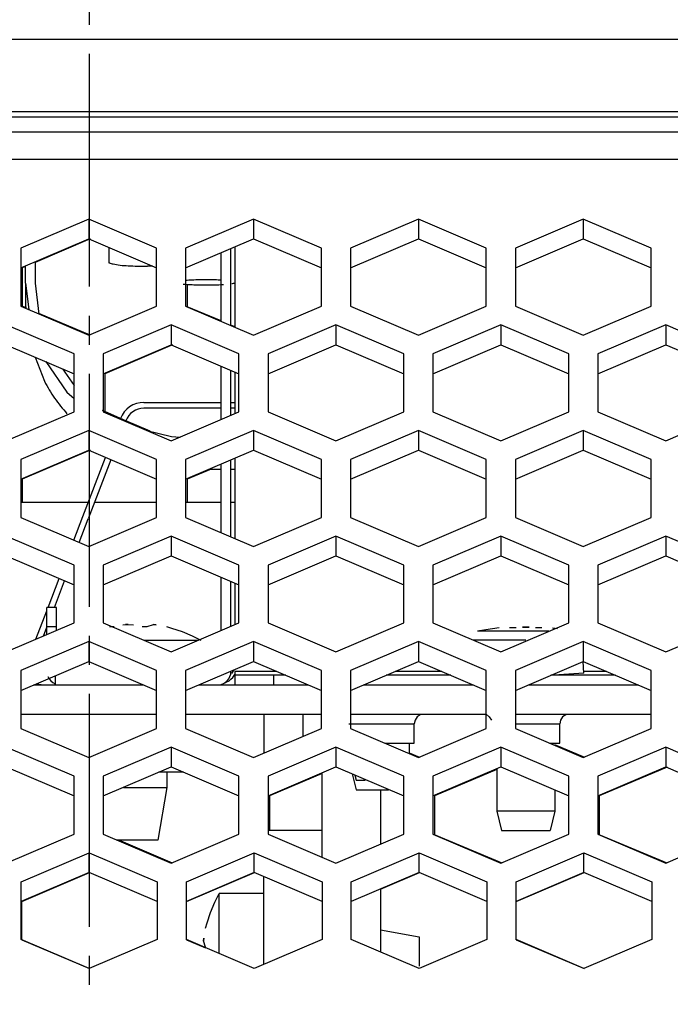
# Model space of a CAD drawing. Header units: millimetres. Extents: x -380.3 to -282.2, y 219.2 to 245.7.
# Tile 23 of 44: x -331.5 to -329.2, y 224.6 to 228. Entities that reach past the tile are written whole.
import ezdxf

# ---------------------------------------------------------------- set-up
doc = ezdxf.new("R2010")
doc.units = ezdxf.units.MM
doc.linetypes.add('DOT_CENTER', pattern=[14, 12, -1, 0, -1])
doc.layers.add('1', color=7, linetype='Continuous')

# ---------------------------------------------------------------- blocks, each defined once
blk = doc.blocks.new('Linsenschraube_selbstfurchend_2__5', base_point=(-4963.785, 3405.744))
at = {"color": 7, "linetype": 'Continuous'}
for points in [[(-4963.785, 3405.792), (-4963.502, 3405.77), (-4963.163, 3405.754), (-4962.791, 3405.746), (-4962.408, 3405.747), (-4962.038, 3405.756), (-4961.706, 3405.773)], [(-4962.141, 3406.004), (-4962.544, 3406.01), (-4962.953, 3406.008), (-4963.338, 3405.995), (-4963.672, 3405.974)], [(-4961.843, 3405.992), (-4961.992, 3405.998), (-4962.141, 3406.004)], [(-4961.283, 3405.816), (-4961.202, 3405.834), (-4961.12, 3405.852)]]:
    blk.add_spline(points, degree=3, dxfattribs=at)
blk = doc.blocks.new('Abschirmblech-Treiber_5__7', base_point=(-4970.826, 3385.126))
at = {"color": 7, "linetype": 'Continuous'}
for p, q in [((-4961.126, 3407.706), (-4961.126, 3403.563)), ((-4961.826, 3403.862), (-4961.826, 3407.407)), ((-4961.326, 3403.648), (-4961.326, 3407.62)), ((-4961.826, 3398.815), (-4961.826, 3401.558)), ((-4961.326, 3399.028), (-4961.326, 3401.345)), ((-4961.126, 3401.259), (-4961.126, 3399.113)), ((-4961.826, 3392.979), (-4961.826, 3396.511)), ((-4961.326, 3392.765), (-4961.326, 3396.725)), ((-4961.126, 3396.81), (-4961.126, 3392.68)), ((-4961.826, 3387.932), (-4961.826, 3390.675)), ((-4961.326, 3388.145), (-4961.326, 3390.462)), ((-4961.126, 3390.377), (-4961.126, 3388.23)), ((-4970.326, 3389.126), (-4970.826, 3389.126)), ((-4970.826, 3388.126), (-4970.826, 3389.126)), ((-4970.326, 3388.126), (-4970.326, 3389.126)), ((-4970.826, 3387.718), (-4970.826, 3388.126)), ((-4970.326, 3387.932), (-4970.326, 3388.126)), ((-4961.126, 3385.826), (-4961.126, 3385.626)), ((-4959.126, 3385.626), (-4961.126, 3385.626)), ((-4961.126, 3385.626), (-4961.126, 3385.126)), ((-4958.494, 3385.626), (-4959.126, 3385.626)), ((-4949.994, 3385.626), (-4953.333, 3385.626)), ((-4941.494, 3385.626), (-4944.833, 3385.626))]:
    blk.add_line(p, q, dxfattribs=at)
at = {"color": 1, "linetype": 'Continuous'}
for p, q in [((-4970.326, 3388.126), (-4970.826, 3388.126)), ((-4958.963, 3385.826), (-4961.126, 3385.826)), ((-4959.126, 3385.626), (-4959.126, 3385.126)), ((-4950.463, 3385.826), (-4952.864, 3385.826)), ((-4941.963, 3385.826), (-4943.137, 3385.826))]:
    blk.add_line(p, q, dxfattribs=at)
at = {"color": 7, "linetype": 'Continuous'}
for centre, start, end in [((-4970.126, 3385.826), 202.5001, 247.4999), ((-4962.026, 3385.826), 270, 0)]:
    blk.add_arc(centre, 0.7, start, end, dxfattribs=at)
blk = doc.blocks.new('Linsenschraube_49__8', base_point=(-4948.857, 3377.626))
at = {"color": 7, "linetype": 'Continuous'}
for p, q in [((-4948.18, 3387.975), (-4948.624, 3387.892)), ((-4947.496, 3388.07), (-4948.18, 3387.975)), ((-4946.624, 3388.072), (-4946.962, 3388.072)), ((-4945.951, 3388.101), (-4946.302, 3388.101)), ((-4946.302, 3388.101), (-4945.951, 3388.101)), ((-4945.475, 3388.071), (-4945.628, 3388.072)), ((-4945.291, 3388.072), (-4945.475, 3388.071)), ((-4944.756, 3388.07), (-4944.489, 3388.033)), ((-4943.132, 3385.731), (-4943.164, 3386.338)), ((-4944.679, 3385.626), (-4944.833, 3385.626)), ((-4943.276, 3385.626), (-4944.679, 3385.626)), ((-4947.626, 3380.806), (-4947.626, 3378.626)), ((-4944.626, 3379.707), (-4944.626, 3378.626)), ((-4947.626, 3378.626), (-4947.376, 3377.626)), ((-4945.804, 3378.626), (-4947.626, 3378.626)), ((-4944.626, 3378.626), (-4945.804, 3378.626)), ((-4944.626, 3378.626), (-4944.876, 3377.626)), ((-4947.376, 3377.626), (-4944.876, 3377.626))]:
    blk.add_line(p, q, dxfattribs=at)
at = {"color": 1, "linetype": 'Continuous'}
for p, q in [((-4944.933, 3387.892), (-4948.624, 3387.892)), ((-4948.038, 3387.429), (-4948.857, 3387.429)), ((-4946.126, 3387.429), (-4948.038, 3387.429)), ((-4943.132, 3385.731), (-4944.679, 3385.626))]:
    blk.add_line(p, q, dxfattribs=at)
blk = doc.blocks.new('L5_80104_0_Aufhaengezapfen_S130-04-00-04_1__33', base_point=(-4982.626, 3553.226))
at = {"layer": '1', "color": 2, "linetype": 'DOT_CENTER'}
blk.add_line((-4968.626, 3290.161), (-4968.626, 3685.053), dxfattribs=at)
blk = doc.blocks.new('SET-Zapfen-M40__34', base_point=(-4982.626, 3553.226))
blk.add_blockref('L5_80104_0_Aufhaengezapfen_S130-04-00-04_1__33', (-4982.626, 3553.226))
blk = doc.blocks.new('Haltebuegel-kurz', base_point=(-5659.126, 3437.726))
blk.add_blockref('SET-Zapfen-M40__34', (-4982.626, 3553.226))
blk = doc.blocks.new('Gehaeusedeckel-oben__35', base_point=(-5589.126, 3364.676))
at = {"color": 1, "linetype": 'Continuous'}
for p, q in [((-5588.214, 3413.641), (-4349.039, 3413.641)), ((-5588.285, 3412.227), (-4348.967, 3412.227))]:
    blk.add_line(p, q, dxfattribs=at)
at = {"color": 7, "linetype": 'Continuous'}
for p, q in [((-4968.664, 3409.143), (-4972.164, 3407.65)), ((-4968.664, 3409.143), (-4968.664, 3408.117)), ((-4965.164, 3407.65), (-4968.664, 3409.143)), ((-4960.164, 3409.143), (-4963.664, 3407.65)), ((-4960.164, 3409.143), (-4960.164, 3408.117)), ((-4956.664, 3407.65), (-4960.164, 3409.143)), ((-4951.664, 3409.143), (-4955.164, 3407.65)), ((-4951.664, 3409.143), (-4951.664, 3408.117)), ((-4948.164, 3407.65), (-4951.664, 3409.143)), ((-4943.164, 3409.143), (-4946.664, 3407.65)), ((-4943.164, 3409.143), (-4943.164, 3408.117)), ((-4939.664, 3407.65), (-4943.164, 3409.143)), ((-4972.164, 3406.623), (-4968.664, 3408.117)), ((-4968.664, 3408.117), (-4965.164, 3406.623)), ((-4963.664, 3406.623), (-4960.164, 3408.117)), ((-4960.164, 3408.117), (-4956.664, 3406.623)), ((-4955.164, 3406.623), (-4951.664, 3408.117)), ((-4951.664, 3408.117), (-4948.164, 3406.623)), ((-4946.664, 3406.623), (-4943.164, 3408.117)), ((-4943.164, 3408.117), (-4939.664, 3406.623)), ((-4972.164, 3407.65), (-4972.164, 3404.646)), ((-4965.164, 3404.646), (-4965.164, 3407.65)), ((-4963.664, 3407.65), (-4963.664, 3404.646)), ((-4956.664, 3404.646), (-4956.664, 3407.65)), ((-4955.164, 3407.65), (-4955.164, 3404.646)), ((-4948.164, 3404.646), (-4948.164, 3407.65)), ((-4946.664, 3407.65), (-4946.664, 3404.646)), ((-4939.664, 3404.646), (-4939.664, 3407.65)), ((-4972.164, 3404.646), (-4968.664, 3403.152)), ((-4968.664, 3403.152), (-4965.164, 3404.646)), ((-4963.664, 3404.646), (-4960.164, 3403.152)), ((-4960.164, 3403.152), (-4956.664, 3404.646)), ((-4955.164, 3404.646), (-4951.664, 3403.152)), ((-4951.664, 3403.152), (-4948.164, 3404.646)), ((-4946.664, 3404.646), (-4943.164, 3403.152)), ((-4943.164, 3403.152), (-4939.664, 3404.646)), ((-4969.414, 3402.192), (-4972.914, 3403.685)), ((-4964.414, 3403.685), (-4967.914, 3402.192)), ((-4964.414, 3403.685), (-4964.414, 3402.662)), ((-4960.914, 3402.192), (-4964.414, 3403.685)), ((-4955.914, 3403.685), (-4959.414, 3402.192)), ((-4952.414, 3402.192), (-4955.914, 3403.685)), ((-4955.914, 3403.685), (-4955.914, 3402.662)), ((-4947.414, 3403.685), (-4950.914, 3402.192)), ((-4943.914, 3402.192), (-4947.414, 3403.685)), ((-4947.414, 3403.685), (-4947.414, 3402.662)), ((-4938.914, 3403.685), (-4942.414, 3402.192)), ((-4938.914, 3403.685), (-4938.914, 3402.662)), ((-4935.414, 3402.192), (-4938.914, 3403.685)), ((-4972.914, 3402.662), (-4969.414, 3401.169)), ((-4967.914, 3401.169), (-4964.414, 3402.662)), ((-4964.414, 3402.662), (-4960.914, 3401.169)), ((-4959.414, 3401.169), (-4955.914, 3402.662)), ((-4955.914, 3402.662), (-4952.414, 3401.169)), ((-4950.914, 3401.169), (-4947.414, 3402.662)), ((-4947.414, 3402.662), (-4943.914, 3401.169)), ((-4942.414, 3401.169), (-4938.914, 3402.662)), ((-4938.914, 3402.662), (-4935.414, 3401.169)), ((-4969.414, 3399.204), (-4969.414, 3402.192)), ((-4967.914, 3402.192), (-4967.914, 3399.204)), ((-4960.914, 3399.204), (-4960.914, 3402.192)), ((-4959.414, 3402.192), (-4959.414, 3399.204)), ((-4952.414, 3399.204), (-4952.414, 3402.192)), ((-4950.914, 3402.192), (-4950.914, 3399.204)), ((-4943.914, 3399.204), (-4943.914, 3402.192)), ((-4942.414, 3402.192), (-4942.414, 3399.204)), ((-4972.914, 3397.71), (-4969.414, 3399.204)), ((-4967.914, 3399.204), (-4964.414, 3397.71)), ((-4964.414, 3397.71), (-4960.914, 3399.204)), ((-4959.414, 3399.204), (-4955.914, 3397.71)), ((-4955.914, 3397.71), (-4952.414, 3399.204)), ((-4950.914, 3399.204), (-4947.414, 3397.71)), ((-4947.414, 3397.71), (-4943.914, 3399.204)), ((-4942.414, 3399.204), (-4938.914, 3397.71)), ((-4938.914, 3397.71), (-4935.414, 3399.204)), ((-4968.664, 3398.244), (-4972.164, 3396.75)), ((-4968.664, 3398.244), (-4968.664, 3397.221)), ((-4965.164, 3396.75), (-4968.664, 3398.244)), ((-4960.164, 3398.244), (-4963.664, 3396.75)), ((-4960.164, 3398.244), (-4960.164, 3397.221)), ((-4956.664, 3396.75), (-4960.164, 3398.244)), ((-4951.664, 3398.244), (-4955.164, 3396.75)), ((-4951.664, 3398.244), (-4951.664, 3397.221)), ((-4948.164, 3396.75), (-4951.664, 3398.244)), ((-4943.164, 3398.244), (-4946.664, 3396.75)), ((-4943.164, 3398.244), (-4943.164, 3397.221)), ((-4939.664, 3396.75), (-4943.164, 3398.244)), ((-4972.164, 3395.727), (-4968.664, 3397.221)), ((-4968.664, 3397.221), (-4965.164, 3395.727)), ((-4963.664, 3395.727), (-4960.164, 3397.221)), ((-4960.164, 3397.221), (-4956.664, 3395.727)), ((-4955.164, 3395.727), (-4951.664, 3397.221)), ((-4951.664, 3397.221), (-4948.164, 3395.727)), ((-4946.664, 3395.727), (-4943.164, 3397.221)), ((-4943.164, 3397.221), (-4939.664, 3395.727)), ((-4972.164, 3396.75), (-4972.164, 3393.763)), ((-4965.164, 3393.763), (-4965.164, 3396.75)), ((-4963.664, 3396.75), (-4963.664, 3393.763)), ((-4956.664, 3393.763), (-4956.664, 3396.75)), ((-4955.164, 3396.75), (-4955.164, 3393.763)), ((-4948.164, 3393.763), (-4948.164, 3396.75)), ((-4946.664, 3396.75), (-4946.664, 3393.763)), ((-4939.664, 3393.763), (-4939.664, 3396.75)), ((-4972.164, 3393.763), (-4968.664, 3392.269)), ((-4968.664, 3392.269), (-4965.164, 3393.763)), ((-4963.664, 3393.763), (-4960.164, 3392.269)), ((-4960.164, 3392.269), (-4956.664, 3393.763)), ((-4955.164, 3393.763), (-4951.664, 3392.269)), ((-4951.664, 3392.269), (-4948.164, 3393.763)), ((-4946.664, 3393.763), (-4943.164, 3392.269)), ((-4943.164, 3392.269), (-4939.664, 3393.763)), ((-4969.414, 3391.309), (-4972.914, 3392.802)), ((-4964.414, 3392.802), (-4967.914, 3391.309)), ((-4960.914, 3391.309), (-4964.414, 3392.802)), ((-4964.414, 3392.802), (-4964.414, 3391.779)), ((-4955.914, 3392.802), (-4959.414, 3391.309)), ((-4952.414, 3391.309), (-4955.914, 3392.802)), ((-4955.914, 3392.802), (-4955.914, 3391.779)), ((-4947.414, 3392.802), (-4950.914, 3391.309)), ((-4943.914, 3391.309), (-4947.414, 3392.802)), ((-4947.414, 3392.802), (-4947.414, 3391.779)), ((-4938.914, 3392.802), (-4942.414, 3391.309)), ((-4938.914, 3392.802), (-4938.914, 3391.779)), ((-4935.414, 3391.309), (-4938.914, 3392.802)), ((-4972.914, 3391.779), (-4969.414, 3390.286)), ((-4967.914, 3390.286), (-4964.414, 3391.779)), ((-4964.414, 3391.779), (-4960.914, 3390.286)), ((-4959.414, 3390.286), (-4955.914, 3391.779)), ((-4955.914, 3391.779), (-4952.414, 3390.286)), ((-4950.914, 3390.286), (-4947.414, 3391.779)), ((-4947.414, 3391.779), (-4943.914, 3390.286)), ((-4942.414, 3390.286), (-4938.914, 3391.779)), ((-4938.914, 3391.779), (-4935.414, 3390.286)), ((-4969.414, 3388.321), (-4969.414, 3391.309)), ((-4967.914, 3391.309), (-4967.914, 3388.321)), ((-4960.914, 3388.321), (-4960.914, 3391.309)), ((-4959.414, 3391.309), (-4959.414, 3388.321)), ((-4952.414, 3388.321), (-4952.414, 3391.309)), ((-4950.914, 3391.309), (-4950.914, 3388.321)), ((-4943.914, 3388.321), (-4943.914, 3391.309)), ((-4942.414, 3391.309), (-4942.414, 3388.321)), ((-4972.914, 3386.828), (-4969.414, 3388.321)), ((-4967.914, 3388.321), (-4964.414, 3386.828)), ((-4964.414, 3386.828), (-4960.914, 3388.321)), ((-4959.414, 3388.321), (-4955.914, 3386.828)), ((-4955.914, 3386.828), (-4952.414, 3388.321)), ((-4950.914, 3388.321), (-4947.414, 3386.828)), ((-4947.414, 3386.828), (-4943.914, 3388.321)), ((-4942.414, 3388.321), (-4938.914, 3386.828)), ((-4938.914, 3386.828), (-4935.414, 3388.321)), ((-4968.664, 3387.361), (-4972.164, 3385.867)), ((-4968.664, 3387.361), (-4968.664, 3386.338)), ((-4965.164, 3385.867), (-4968.664, 3387.361)), ((-4960.164, 3387.361), (-4963.664, 3385.867)), ((-4960.164, 3387.361), (-4960.164, 3386.338)), ((-4956.664, 3385.867), (-4960.164, 3387.361)), ((-4951.664, 3387.361), (-4955.164, 3385.867)), ((-4951.664, 3387.361), (-4951.664, 3386.338)), ((-4948.164, 3385.867), (-4951.664, 3387.361)), ((-4943.164, 3387.361), (-4946.664, 3385.867)), ((-4943.164, 3387.361), (-4943.164, 3386.338)), ((-4939.664, 3385.867), (-4943.164, 3387.361)), ((-4972.164, 3384.844), (-4968.664, 3386.338)), ((-4972.164, 3385.867), (-4972.164, 3382.88)), ((-4968.664, 3386.338), (-4965.164, 3384.844)), ((-4965.164, 3382.88), (-4965.164, 3385.867)), ((-4963.664, 3384.844), (-4960.164, 3386.338)), ((-4963.664, 3385.867), (-4963.664, 3382.88)), ((-4960.164, 3386.338), (-4956.664, 3384.844)), ((-4956.664, 3382.88), (-4956.664, 3385.867)), ((-4955.164, 3384.844), (-4951.664, 3386.338)), ((-4955.164, 3385.867), (-4955.164, 3382.88)), ((-4951.664, 3386.338), (-4948.164, 3384.844)), ((-4948.164, 3382.88), (-4948.164, 3385.867)), ((-4946.664, 3384.844), (-4943.164, 3386.338)), ((-4946.664, 3385.867), (-4946.664, 3382.88)), ((-4943.164, 3386.338), (-4939.664, 3384.844)), ((-4939.664, 3382.88), (-4939.664, 3385.867)), ((-4972.164, 3382.88), (-4968.664, 3381.386)), ((-4968.664, 3381.386), (-4965.164, 3382.88)), ((-4963.664, 3382.88), (-4960.164, 3381.386)), ((-4960.164, 3381.386), (-4956.664, 3382.88)), ((-4955.164, 3382.88), (-4951.664, 3381.386)), ((-4951.664, 3381.386), (-4948.164, 3382.88)), ((-4946.664, 3382.88), (-4943.164, 3381.386)), ((-4943.164, 3381.386), (-4939.664, 3382.88)), ((-4969.414, 3380.426), (-4972.914, 3381.919)), ((-4964.414, 3381.919), (-4967.914, 3380.426)), ((-4964.414, 3381.919), (-4964.414, 3380.897)), ((-4960.914, 3380.426), (-4964.414, 3381.919)), ((-4955.914, 3381.919), (-4959.414, 3380.426)), ((-4955.914, 3381.919), (-4955.914, 3380.897)), ((-4952.414, 3380.426), (-4955.914, 3381.919)), ((-4947.414, 3381.919), (-4950.914, 3380.426)), ((-4947.414, 3381.919), (-4947.414, 3380.897)), ((-4943.914, 3380.426), (-4947.414, 3381.919)), ((-4938.914, 3381.919), (-4942.414, 3380.426)), ((-4938.914, 3381.919), (-4938.914, 3380.897)), ((-4935.414, 3380.426), (-4938.914, 3381.919)), ((-4972.914, 3380.897), (-4969.414, 3379.403)), ((-4967.914, 3379.403), (-4964.414, 3380.897)), ((-4964.414, 3380.897), (-4960.914, 3379.403)), ((-4959.414, 3379.403), (-4955.914, 3380.897)), ((-4955.914, 3380.897), (-4952.414, 3379.403)), ((-4950.914, 3379.403), (-4947.414, 3380.897)), ((-4947.414, 3380.897), (-4943.914, 3379.403)), ((-4942.414, 3379.403), (-4938.914, 3380.897)), ((-4938.914, 3380.897), (-4935.414, 3379.403)), ((-4969.414, 3377.438), (-4969.414, 3380.426)), ((-4967.914, 3380.426), (-4967.914, 3377.438)), ((-4960.914, 3377.438), (-4960.914, 3380.426)), ((-4959.414, 3380.426), (-4959.414, 3377.438)), ((-4952.414, 3377.438), (-4952.414, 3380.426)), ((-4950.914, 3380.426), (-4950.914, 3377.438)), ((-4943.914, 3377.438), (-4943.914, 3380.426)), ((-4942.414, 3380.426), (-4942.414, 3377.438)), ((-4972.914, 3375.945), (-4969.414, 3377.438)), ((-4967.914, 3377.438), (-4964.414, 3375.945)), ((-4964.414, 3375.945), (-4960.914, 3377.438)), ((-4959.414, 3377.438), (-4955.914, 3375.945)), ((-4955.914, 3375.945), (-4952.414, 3377.438)), ((-4950.914, 3377.438), (-4947.414, 3375.945)), ((-4947.414, 3375.945), (-4943.914, 3377.438)), ((-4942.414, 3377.438), (-4938.914, 3375.945)), ((-4938.914, 3375.945), (-4935.414, 3377.438)), ((-4972.137, 3374.984), (-4968.637, 3376.478)), ((-4968.637, 3375.455), (-4968.637, 3376.478)), ((-4968.637, 3376.478), (-4965.137, 3374.984)), ((-4963.627, 3374.984), (-4960.127, 3376.478)), ((-4960.127, 3375.455), (-4960.127, 3376.478)), ((-4960.127, 3376.478), (-4956.627, 3374.984)), ((-4955.127, 3374.984), (-4951.627, 3376.478)), ((-4951.627, 3375.455), (-4951.627, 3376.478)), ((-4951.627, 3376.478), (-4948.127, 3374.984)), ((-4946.627, 3374.984), (-4943.127, 3376.478)), ((-4943.127, 3375.455), (-4943.127, 3376.478)), ((-4943.127, 3376.478), (-4939.627, 3374.984)), ((-4968.637, 3375.455), (-4972.137, 3373.961)), ((-4965.137, 3373.961), (-4968.637, 3375.455)), ((-4960.127, 3375.455), (-4963.627, 3373.961)), ((-4956.627, 3373.961), (-4960.127, 3375.455)), ((-4951.627, 3375.455), (-4955.127, 3373.961)), ((-4948.127, 3373.961), (-4951.627, 3375.455)), ((-4943.127, 3375.455), (-4946.627, 3373.961)), ((-4939.627, 3373.961), (-4943.127, 3375.455)), ((-4972.137, 3371.997), (-4972.137, 3374.984)), ((-4965.137, 3374.984), (-4965.137, 3371.997)), ((-4963.627, 3371.997), (-4963.627, 3374.984)), ((-4956.627, 3374.984), (-4956.627, 3371.997)), ((-4955.127, 3371.997), (-4955.127, 3374.984)), ((-4948.127, 3374.984), (-4948.127, 3371.997)), ((-4946.627, 3371.997), (-4946.627, 3374.984)), ((-4939.627, 3374.984), (-4939.627, 3371.997)), ((-4968.637, 3370.503), (-4972.137, 3371.997)), ((-4965.137, 3371.997), (-4968.637, 3370.503)), ((-4960.127, 3370.503), (-4963.627, 3371.997)), ((-4956.627, 3371.997), (-4960.127, 3370.503)), ((-4951.627, 3370.503), (-4955.127, 3371.997)), ((-4948.127, 3371.997), (-4951.627, 3370.503)), ((-4943.127, 3370.503), (-4946.627, 3371.997)), ((-4939.627, 3371.997), (-4943.127, 3370.503))]:
    blk.add_line(p, q, dxfattribs=at)
blk = doc.blocks.new('Remoteaufnahme__38', base_point=(-5057.787, 3414.396))
at = {"color": 1, "linetype": 'Continuous'}
for p, q in [((-5012.012, 3418.413), (-4925.24, 3418.413)), ((-4904.462, 3414.674), (-5032.791, 3414.674))]:
    blk.add_line(p, q, dxfattribs=at)
at = {"color": 7, "linetype": 'Continuous'}
blk.add_line((-4904.462, 3414.396), (-5032.791, 3414.396), dxfattribs=at)
blk = doc.blocks.new('Gehaeusedeckel-unten__43', base_point=(-5567.139, 3370.455))
at = {"color": 7, "linetype": 'Continuous'}
for p, q in [((-4968.589, 3408.117), (-4971.422, 3406.907)), ((-4971.922, 3406.694), (-4972.089, 3406.623)), ((-4972.089, 3406.623), (-4972.089, 3404.646)), ((-4963.589, 3405.776), (-4963.589, 3404.614)), ((-4971.905, 3404.567), (-4972.089, 3404.646)), ((-4968.589, 3403.152), (-4971.233, 3404.28)), ((-4961.826, 3403.893), (-4963.589, 3404.614)), ((-4961.126, 3403.595), (-4961.326, 3403.68)), ((-4964.339, 3402.662), (-4967.839, 3401.169)), ((-4967.839, 3401.169), (-4967.839, 3399.216)), ((-4966.753, 3398.741), (-4967.839, 3399.216)), ((-4965.495, 3398.204), (-4966.753, 3398.741)), ((-4968.589, 3397.221), (-4972.089, 3395.727)), ((-4962.346, 3396.258), (-4963.589, 3395.727)), ((-4972.089, 3395.727), (-4972.089, 3394.526)), ((-4963.589, 3395.727), (-4963.589, 3394.526)), ((-4943.089, 3381.386), (-4944.626, 3382.042)), ((-4951.589, 3381.386), (-4952.126, 3381.615)), ((-4947.626, 3380.774), (-4950.839, 3379.403)), ((-4938.839, 3380.896), (-4942.339, 3379.403)), ((-4956.626, 3380.561), (-4959.339, 3379.403)), ((-4959.339, 3379.403), (-4959.339, 3377.626)), ((-4950.839, 3379.403), (-4950.839, 3377.406)), ((-4942.339, 3379.403), (-4942.339, 3377.406)), ((-4947.339, 3375.945), (-4950.839, 3377.406)), ((-4938.839, 3375.945), (-4942.339, 3377.406)), ((-4964.339, 3375.945), (-4967.107, 3377.126)), ((-4972.115, 3373.961), (-4968.615, 3375.455)), ((-4963.615, 3373.961), (-4960.115, 3375.455)), ((-4953.626, 3374.597), (-4951.615, 3375.455)), ((-4946.615, 3373.961), (-4943.115, 3375.455)), ((-4972.115, 3371.987), (-4972.115, 3373.961)), ((-4963.615, 3371.992), (-4963.615, 3373.961)), ((-4946.615, 3371.992), (-4946.615, 3373.961)), ((-4972.115, 3371.987), (-4968.615, 3370.503)), ((-4963.615, 3371.992), (-4962.635, 3371.578)), ((-4946.615, 3371.992), (-4943.115, 3370.503))]:
    blk.add_line(p, q, dxfattribs=at)
blk = doc.blocks.new('Rückdeckel-kpl___46', base_point=(-5619.992, 3364.676))
for name, p in [('Gehaeusedeckel-oben__35', (-5589.126, 3364.676)), ('Remoteaufnahme__38', (-5057.787, 3414.396)), ('Gehaeusedeckel-unten__43', (-5567.139, 3370.455))]:
    blk.add_blockref(name, p)
blk = doc.blocks.new('Linsenschraube_selbstfurchend_DIN7500-M4x8-TX20-P-R2R_12__49', base_point=(-4970.376, 3377.126))
at = {"color": 7, "linetype": 'Continuous'}
for p, q in [((-4967.591, 3388.134), (-4967.342, 3388.138)), ((-4966.904, 3388.233), (-4966.626, 3388.245)), ((-4966.626, 3388.245), (-4966.766, 3388.242)), ((-4966.626, 3388.245), (-4966.349, 3388.233)), ((-4965.91, 3388.138), (-4965.641, 3388.134)), ((-4965.641, 3388.134), (-4965.317, 3388.244)), ((-4965.179, 3388.232), (-4965.317, 3388.244)), ((-4965.317, 3388.244), (-4965.179, 3388.232)), ((-4964.656, 3388.134), (-4964.389, 3388.059)), ((-4964.389, 3388.059), (-4963.852, 3387.878)), ((-4963.852, 3387.878), (-4963.329, 3387.659)), ((-4965.811, 3387.434), (-4963.041, 3387.434)), ((-4963.329, 3387.659), (-4962.876, 3387.434)), ((-4970.376, 3385.126), (-4970.376, 3385.607)), ((-4964.626, 3380.626), (-4964.626, 3379.848)), ((-4966.871, 3379.848), (-4966.626, 3379.848)), ((-4966.626, 3379.848), (-4964.626, 3379.848)), ((-4964.626, 3379.848), (-4965.106, 3377.126)), ((-4965.106, 3377.126), (-4967.245, 3377.126))]:
    blk.add_line(p, q, dxfattribs=at)
blk = doc.blocks.new('Abschirmblech-Controller__52', base_point=(-5038.538, 3374.597))
at = {"color": 7, "linetype": 'Continuous'}
blk.add_line((-4972.126, 3405.155), (-4972.126, 3406.639), dxfattribs=at)
blk = doc.blocks.new('Flachbandkabel-FFC-16P-310mm-Contoller-Treiber__53', base_point=(-4976.278, 3385.126))
at = {"color": 7, "linetype": 'Continuous'}
for p, q in [((-4976.278, 3403.53), (-4976.278, 3407.739)), ((-4975.978, 3407.611), (-4975.978, 3403.658)), ((-4976.278, 3399.146), (-4976.278, 3401.227)), ((-4975.978, 3401.355), (-4975.978, 3399.018)), ((-4976.278, 3394.526), (-4976.278, 3396.843)), ((-4975.978, 3396.715), (-4975.978, 3394.526)), ((-4961.184, 3385.902), (-4961.307, 3385.719)), ((-4961.232, 3385.506), (-4961.126, 3385.665)), ((-4971.372, 3385.182), (-4970.978, 3385.126))]:
    blk.add_line(p, q, dxfattribs=at)
blk.add_arc((-4962.151, 3386.426), 1.3, 292.4998, 314.9998, dxfattribs=at)
blk = doc.blocks.new('Flachbandkabel-FFC-10P-320mm-Controller-Bedienteil__54', base_point=(-4971.922, 3396.258))
at = {"color": 7, "linetype": 'Continuous'}
for p, q in [((-4971.922, 3405.833), (-4971.922, 3406.726)), ((-4971.422, 3406.939), (-4971.422, 3405.833)), ((-4971.922, 3405.833), (-4971.922, 3404.714)), ((-4971.922, 3405.833), (-4971.756, 3404.472)), ((-4971.422, 3405.833), (-4971.229, 3404.247)), ((-4971.922, 3404.714), (-4971.9, 3404.533)), ((-4971.422, 3402.026), (-4970.949, 3400.784)), ((-4970.871, 3401.791), (-4969.785, 3400.225)), ((-4970.014, 3401.425), (-4969.411, 3400.555)), ((-4969.785, 3400.225), (-4969.414, 3399.898)), ((-4967.967, 3399.283), (-4967.381, 3398.977)), ((-4965.67, 3398.247), (-4964.387, 3397.932)), ((-4964.387, 3397.932), (-4963.955, 3397.906)), ((-4962.421, 3396.258), (-4961.826, 3396.258)), ((-4961.326, 3396.258), (-4961.126, 3396.258))]:
    blk.add_line(p, q, dxfattribs=at)
blk.add_spline([(-4970.949, 3400.784), (-4970.418, 3399.91), (-4969.785, 3399.106)], degree=3, dxfattribs=at)
blk = doc.blocks.new('Steckerausgang__57', base_point=(-5038.538, 3374.597))
for name, p in [('Abschirmblech-Controller__52', (-5038.538, 3374.597)), ('Flachbandkabel-FFC-16P-310mm-Contoller-Treiber__53', (-4976.278, 3385.126)), ('Flachbandkabel-FFC-10P-320mm-Controller-Bedienteil__54', (-4971.922, 3396.258))]:
    blk.add_blockref(name, p)
blk = doc.blocks.new('Treiberplatte__58', base_point=(-5567.204, 3371.736))
at = {"color": 7, "linetype": 'Continuous'}
for p, q in [((-4971.504, 3385.126), (-4965.823, 3385.126)), ((-4963.004, 3385.126), (-4957.323, 3385.126)), ((-4954.504, 3385.126), (-4948.823, 3385.126)), ((-4946.004, 3385.126), (-4940.323, 3385.126)), ((-4972.164, 3383.626), (-4965.164, 3383.626)), ((-4963.664, 3383.626), (-4956.664, 3383.626)), ((-4955.164, 3383.626), (-4948.164, 3383.626)), ((-4951.838, 3383.317), (-4951.876, 3383.126)), ((-4951.73, 3383.479), (-4951.838, 3383.317)), ((-4951.73, 3383.479), (-4951.838, 3383.317)), ((-4951.73, 3383.479), (-4951.838, 3383.317)), ((-4951.73, 3383.479), (-4951.838, 3383.317)), ((-4951.73, 3383.479), (-4951.838, 3383.317)), ((-4951.73, 3383.479), (-4951.838, 3383.317)), ((-4951.568, 3383.588), (-4951.73, 3383.479)), ((-4951.568, 3383.588), (-4951.73, 3383.479)), ((-4951.568, 3383.588), (-4951.73, 3383.479)), ((-4951.568, 3383.588), (-4951.73, 3383.479)), ((-4951.568, 3383.588), (-4951.73, 3383.479)), ((-4948.359, 3383.626), (-4948.164, 3383.626)), ((-4948.164, 3383.626), (-4948.008, 3383.479)), ((-4948.008, 3383.479), (-4947.9, 3383.317)), ((-4946.664, 3383.626), (-4939.664, 3383.626)), ((-4944.338, 3383.317), (-4944.376, 3383.126)), ((-4944.23, 3383.479), (-4944.338, 3383.317)), ((-4944.23, 3383.479), (-4944.338, 3383.317)), ((-4944.23, 3383.479), (-4944.338, 3383.317)), ((-4944.23, 3383.479), (-4944.338, 3383.317)), ((-4944.23, 3383.479), (-4944.338, 3383.317)), ((-4944.23, 3383.479), (-4944.338, 3383.317)), ((-4944.068, 3383.588), (-4944.23, 3383.479)), ((-4944.068, 3383.588), (-4944.23, 3383.479)), ((-4944.068, 3383.588), (-4944.23, 3383.479)), ((-4944.068, 3383.588), (-4944.23, 3383.479)), ((-4944.068, 3383.588), (-4944.23, 3383.479)), ((-4951.876, 3382.126), (-4951.876, 3383.126)), ((-4944.376, 3382.126), (-4944.376, 3383.126)), ((-4953.397, 3382.126), (-4953.174, 3382.126)), ((-4953.174, 3382.126), (-4951.876, 3382.126)), ((-4944.897, 3382.126), (-4944.611, 3382.126)), ((-4944.611, 3382.126), (-4944.376, 3382.126))]:
    blk.add_line(p, q, dxfattribs=at)
at = {"color": 1, "linetype": 'Continuous'}
for p, q in [((-4955.253, 3383.126), (-4954.371, 3383.126)), ((-4954.371, 3383.126), (-4951.876, 3383.126)), ((-4946.664, 3383.126), (-4946.454, 3383.126)), ((-4946.454, 3383.126), (-4944.376, 3383.126))]:
    blk.add_line(p, q, dxfattribs=at)
blk = doc.blocks.new('Linsenschraube_DIN7500-M3x10-TX10-UKVZ_55__62', base_point=(-4954.94, 3380.225))
at = {"color": 7, "linetype": 'Continuous'}
for p, q in [((-4952.126, 3381.584), (-4952.126, 3382.126)), ((-4954.94, 3380.481), (-4954.876, 3380.226))]:
    blk.add_line(p, q, dxfattribs=at)
blk.add_spline([(-4954.876, 3380.226), (-4954.863, 3380.226), (-4954.774, 3380.225), (-4954.651, 3380.225), (-4954.406, 3380.225)], degree=3, dxfattribs=at)
blk = doc.blocks.new('Flachbandkabel-FFC-16P-400mm-Treiber-Treiber_2__70', base_point=(-5250.126, 3370.734))
at = {"color": 7, "linetype": 'Continuous'}
for p, q in [((-4965.817, 3399.689), (-4961.826, 3399.689)), ((-4961.326, 3399.689), (-4961.126, 3399.689)), ((-4961.826, 3399.389), (-4965.817, 3399.389)), ((-4961.126, 3399.389), (-4961.326, 3399.389)), ((-4968.965, 3393.803), (-4967.798, 3396.851)), ((-4967.522, 3396.734), (-4968.685, 3393.695)), ((-4969.427, 3392.595), (-4968.965, 3393.803)), ((-4969.151, 3392.477), (-4968.685, 3393.695)), ((-4970.755, 3389.126), (-4970.185, 3390.615)), ((-4970.434, 3389.126), (-4969.909, 3390.497)), ((-4971.385, 3387.48), (-4970.826, 3388.94)), ((-4971.001, 3387.644), (-4970.826, 3388.101))]:
    blk.add_line(p, q, dxfattribs=at)
for radius in [1.3, 1]:
    blk.add_arc((-4965.817, 3398.389), radius, 90, 159.0514, dxfattribs=at)
blk = doc.blocks.new('Linsenschraube_DIN7500-M3x10-TX10-UKVZ_49__73', base_point=(-4955.08, 3379.724))
at = {"color": 7, "linetype": 'Continuous'}
blk.add_line((-4955.08, 3380.541), (-4954.876, 3379.726), dxfattribs=at)
for points in [[(-4954.876, 3379.726), (-4954.863, 3379.726), (-4954.774, 3379.725), (-4954.658, 3379.725), (-4954.465, 3379.725), (-4954.176, 3379.724), (-4953.904, 3379.724)], [(-4953.904, 3379.724), (-4953.696, 3379.724), (-4953.486, 3379.724), (-4953.296, 3379.724), (-4953.211, 3379.724)]]:
    blk.add_spline(points, degree=3, dxfattribs=at)
blk = doc.blocks.new('Ölflex-Chain-809-CY-AWG16__83', base_point=(-4999.093, 3387.118))
at = {"color": 7, "linetype": 'Continuous'}
for p, q in [((-4990.664, 3394.526), (-4997.664, 3394.526)), ((-4982.164, 3394.526), (-4989.164, 3394.526)), ((-4973.664, 3394.526), (-4980.664, 3394.526)), ((-4968.688, 3394.526), (-4972.164, 3394.526)), ((-4965.164, 3394.526), (-4968.367, 3394.526)), ((-4961.826, 3394.526), (-4963.664, 3394.526)), ((-4961.126, 3394.526), (-4961.326, 3394.526)), ((-4999.093, 3391.489), (-4999.093, 3390.526)), ((-4999.093, 3390.526), (-4999.093, 3387.29)), ((-4999.093, 3387.29), (-4999.093, 3387.118))]:
    blk.add_line(p, q, dxfattribs=at)
blk = doc.blocks.new('DC-Kabel-Treiber__86', base_point=(-5036.126, 3383.276))
blk.add_blockref('Ölflex-Chain-809-CY-AWG16__83', (-4999.093, 3387.118))
blk = doc.blocks.new('Elektronikeinheit-kpl___92', base_point=(-5567.204, 3370.734))
for name, p in [('Flachbandkabel-FFC-16P-400mm-Treiber-Treiber_2__70', (-5250.126, 3370.734)), ('DC-Kabel-Treiber__86', (-5036.126, 3383.276)), ('Treiberplatte__58', (-5567.204, 3371.736)), ('Linsenschraube_DIN7500-M3x10-TX10-UKVZ_55__62', (-4954.94, 3380.225)), ('Linsenschraube_DIN7500-M3x10-TX10-UKVZ_49__73', (-4955.08, 3379.724))]:
    blk.add_blockref(name, p)
blk = doc.blocks.new('Tragblech-1__94', base_point=(-5567.096, 3370.717))
at = {"color": 7, "linetype": 'Continuous'}
for p, q in [((-4956.626, 3377.626), (-4959.414, 3377.626)), ((-4959.626, 3370.717), (-4959.626, 3375.241))]:
    blk.add_line(p, q, dxfattribs=at)
blk = doc.blocks.new('Linsenschraube_selbstfurchend_DIN7500-M4x8-TX20-P-R2R_1_1__95', base_point=(-4962.745, 3370.626))
at = {"color": 7, "linetype": 'Continuous'}
for p, q in [((-4962.159, 3373.923), (-4961.935, 3374.376)), ((-4959.626, 3374.376), (-4961.935, 3374.376)), ((-4961.935, 3371.441), (-4961.935, 3374.376)), ((-4962.379, 3373.4), (-4962.159, 3373.923)), ((-4962.56, 3372.863), (-4962.379, 3373.4)), ((-4962.634, 3372.596), (-4962.56, 3372.863)), ((-4953.626, 3372.498), (-4951.626, 3372.146)), ((-4951.626, 3372.146), (-4951.626, 3370.626)), ((-4962.733, 3372.073), (-4962.745, 3371.935)), ((-4962.745, 3371.935), (-4962.733, 3372.073)), ((-4962.634, 3371.611), (-4962.745, 3371.935)), ((-4961.935, 3371.275), (-4961.935, 3371.441))]:
    blk.add_line(p, q, dxfattribs=at)
blk = doc.blocks.new('Tragblech-2__96', base_point=(-4977.626, 3370.712))
at = {"color": 7, "linetype": 'Continuous'}
for p, q in [((-4967.626, 3407.674), (-4967.626, 3406.886)), ((-4965.371, 3406.711), (-4965.626, 3406.711)), ((-4957.626, 3383.626), (-4957.626, 3382.469)), ((-4963.779, 3380.626), (-4965.048, 3380.626)), ((-4956.626, 3376.249), (-4956.626, 3380.592)), ((-4953.626, 3379.724), (-4953.626, 3376.921)), ((-4953.626, 3374.602), (-4953.626, 3371.356))]:
    blk.add_line(p, q, dxfattribs=at)
at = {"color": 1, "linetype": 'Continuous'}
blk.add_line((-4959.626, 3383.626), (-4959.626, 3381.615), dxfattribs=at)
at = {"color": 7, "linetype": 'Continuous'}
blk.add_spline([(-4967.626, 3406.886), (-4967.599, 3406.879), (-4967.405, 3406.829), (-4967.046, 3406.766), (-4966.626, 3406.735), (-4966.144, 3406.717), (-4965.626, 3406.711)], degree=3, dxfattribs=at)
blk = doc.blocks.new('Gehaeuse-kpl___128', base_point=(-5703.854, 3295.826))
for name, p in [('Tragblech-1__94', (-5567.096, 3370.717)), ('Tragblech-2__96', (-4977.626, 3370.712)), ('Linsenschraube_selbstfurchend_DIN7500-M4x8-TX20-P-R2R_1_1__95', (-4962.745, 3370.626))]:
    blk.add_blockref(name, p)
blk = doc.blocks.new('Montage-fuer-Funktionstest__129', base_point=(-5703.854, 3295.826))
for name, p in [('Gehaeuse-kpl___128', (-5703.854, 3295.826)), ('Steckerausgang__57', (-5038.538, 3374.597)), ('Elektronikeinheit-kpl___92', (-5567.204, 3370.734)), ('Linsenschraube_selbstfurchend_DIN7500-M4x8-TX20-P-R2R_12__49', (-4970.376, 3377.126))]:
    blk.add_blockref(name, p)
blk = doc.blocks.new('S360-C__137', base_point=(-5703.854, 3287.626))
for name, p in [('Haltebuegel-kurz', (-5659.126, 3437.726)), ('Montage-fuer-Funktionstest__129', (-5703.854, 3295.826)), ('Rückdeckel-kpl___46', (-5619.992, 3364.676)), ('Abschirmblech-Treiber_5__7', (-4970.826, 3385.126)), ('Linsenschraube_selbstfurchend_2__5', (-4963.785, 3405.744)), ('Linsenschraube_49__8', (-4948.857, 3377.626))]:
    blk.add_blockref(name, p)
blk = doc.blocks.new('MB-obenB', base_point=(-4995, 3375))
blk.add_blockref('S360-C__137', (-5703.854, 3287.626))

msp = doc.modelspace()

# ---------------------------------------------------------------- block references
at = {"xscale": 0.06666666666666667, "yscale": 0.06666666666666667, "zscale": 0.06666666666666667}
msp.add_blockref('MB-obenB', (-333, 225), dxfattribs=at)

doc.saveas('drawing.dxf')
